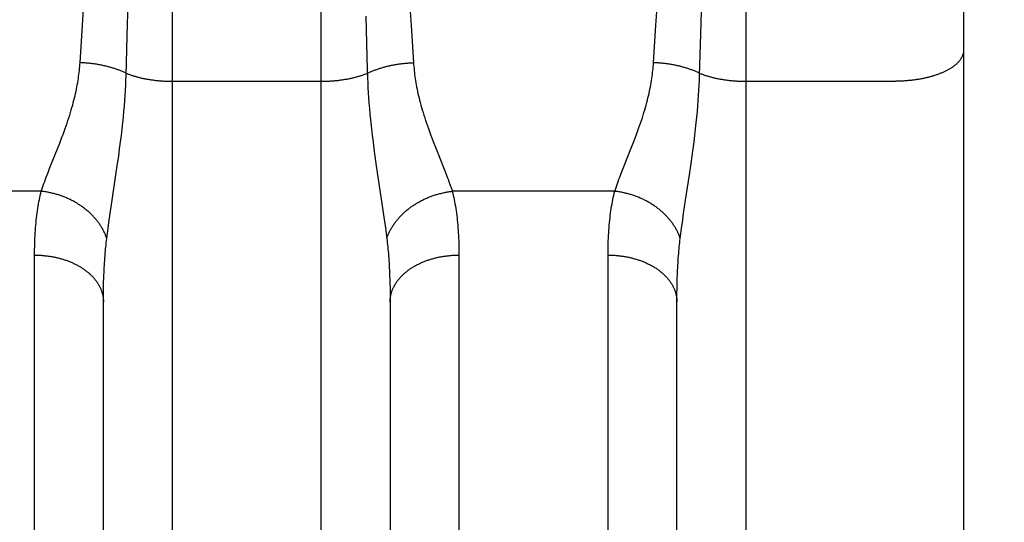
# Model space of a CAD drawing. Header units: inches. Extents: x 0 to 230, y 0 to 149.
# Tile 59 of 92: x 69.995 to 70.424, y 107.441 to 107.66. Entities that reach past the tile are written whole.
import ezdxf

# ---------------------------------------------------------------- set-up
doc = ezdxf.new("R2010")
doc.units = ezdxf.units.IN
doc.header["$LTSCALE"] = 12.635135
doc.header["$MEASUREMENT"] = 0
doc.linetypes.add('HIDDEN', pattern=[0.2, 0.1, -0.1])
doc.layers.get('0').update_dxf_attribs({"linetype": 'CONTINUOUS'})
doc.layers.add('DEFAULT_2', color=8, linetype='HIDDEN')
doc.layers.add('DIMENSIONS', color=7, linetype='CONTINUOUS')
doc.styles.get("Standard").update_dxf_attribs({"font": 'arial.ttf'})
doc.dimstyles.new('DIMSTYLE_1', dxfattribs={"dimtxt": 1.013514, "dimasz": 1.351351, "dimexe": 0.09, "dimexo": 0.07, "dimgap": 0.0375, "dimtad": 0, "dimtih": 1, "dimtoh": 1, "dimzin": 4, "dimdsep": 46, "dimtxsty": 'Standard', "dimblk": '_FILLED', "dimblk1": '_FILLED', "dimblk2": '_FILLED', "dimcen": 0.09, "dimazin": 1, "dimtfac": 1, "dimtofl": 0, "dimtmove": 0, "dimatfit": 3, "dimldrblk": '_FILLED', "dimfxl": 1, "dimtolj": 1, "dimtzin": 4, "dimarcsym": 0})

# ---------------------------------------------------------------- blocks, each defined once
blk = doc.blocks.new('_FILLED')
at = {"color": 0, "linetype": 'ByBlock'}
blk.add_solid([(0, 0), (-1, 0.2), (-1, -0.2)], dxfattribs=at)
blk = doc.blocks.new('*D16')
at = {"layer": 'DIMENSIONS', "color": 2, "linetype": 'Continuous'}
for p, q in [((55.60798, 108.0607), (55.60798, 110.93523)), ((55.60798, 110.93523), (56.79042, 110.93523)), ((54.39177, 106.9357), (57.82288, 106.9357)), ((55.60798, 106.9357), (55.60798, 104.23299))]:
    blk.add_line(p, q, dxfattribs=at)
at = {"layer": 'DIMENSIONS', "color": 2, "linetype": 'Continuous', "xscale": 1.3513513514, "yscale": 1.3513513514, "zscale": 1.3513513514}
for p, rotation in [((55.60798, 108.0607), 270), ((55.60798, 106.9357), 90)]:
    blk.add_blockref('_FILLED', p, dxfattribs=dict(at, rotation=rotation))
at = {"layer": 'DIMENSIONS', "color": 2, "linetype": 'Continuous', "insert": (57.29717, 111.44199), "char_height": 1.013514, "width": 2.7541947, "attachment_point": 1, "line_spacing_factor": 0.9}
blk.add_mtext('1.13', dxfattribs=at)

msp = doc.modelspace()

# ---------------------------------------------------------------- linework, layer by layer
at = {"layer": 'DEFAULT_2', "color": 8, "linetype": 'HIDDEN'}
for p, q in [((70.06112, 107.9282), (70.06112, 107.1174)), ((70.12612, 107.1174), (70.12612, 107.9282)), ((70.31112, 107.9282), (70.31112, 107.1174)), ((70.37612, 106.1432), (70.37612, 107.9282)), ((70.40612, 107.8982), (70.40612, 106.1732)), ((70.04168, 107.65847), (70.04242, 107.68127)), ((70.29168, 107.65847), (70.29242, 107.68127)), ((70.02195, 107.65759), (70.02307, 107.67456)), ((70.16417, 107.67456), (70.16529, 107.65759)), ((70.27195, 107.65759), (70.27307, 107.67456)), ((70.14546, 107.66167), (70.14617, 107.63824)), ((70.02093, 107.64134), (70.02195, 107.65759)), ((70.04099, 107.6357), (70.04168, 107.65847)), ((70.16529, 107.65759), (70.16632, 107.64134)), ((70.27093, 107.64134), (70.27195, 107.65759)), ((70.29099, 107.6357), (70.29168, 107.65847)), ((70.04092, 107.6336), (70.04099, 107.6357)), ((70.29092, 107.6336), (70.29099, 107.6357)), ((70.04072, 107.62931), (70.04083, 107.63148)), ((70.04083, 107.63148), (70.04092, 107.6336)), ((70.06112, 107.63323), (70.12653, 107.63323)), ((70.14636, 107.63254), (70.14646, 107.6304)), ((70.29072, 107.62931), (70.29083, 107.63148)), ((70.29083, 107.63148), (70.29092, 107.6336)), ((70.31112, 107.63323), (70.37654, 107.63323)), ((70.04043, 107.62483), (70.04059, 107.62709)), ((70.04059, 107.62709), (70.04072, 107.62931)), ((70.14646, 107.6304), (70.14658, 107.6282)), ((70.14658, 107.6282), (70.14673, 107.62597)), ((70.29043, 107.62483), (70.29059, 107.62709)), ((70.29059, 107.62709), (70.29072, 107.62931)), ((70.04026, 107.6225), (70.04043, 107.62483)), ((70.14673, 107.62597), (70.14689, 107.62367)), ((70.14689, 107.62367), (70.14708, 107.62132)), ((70.29026, 107.6225), (70.29043, 107.62483)), ((70.03982, 107.61764), (70.04005, 107.62011)), ((70.04005, 107.62011), (70.04026, 107.6225)), ((70.14708, 107.62132), (70.1473, 107.61889)), ((70.1473, 107.61889), (70.14755, 107.61637)), ((70.28982, 107.61764), (70.29005, 107.62011)), ((70.29005, 107.62011), (70.29026, 107.6225)), ((70.03927, 107.61242), (70.03956, 107.61508)), ((70.03956, 107.61508), (70.03982, 107.61764)), ((70.14755, 107.61637), (70.14782, 107.61376)), ((70.28927, 107.61242), (70.28956, 107.61508)), ((70.28956, 107.61508), (70.28982, 107.61764)), ((70.03895, 107.60964), (70.03927, 107.61242)), ((70.28895, 107.60964), (70.28927, 107.61242)), ((70.01108, 107.60377), (70.01207, 107.60629)), ((70.01207, 107.60629), (70.01304, 107.60882)), ((70.0382, 107.60374), (70.03859, 107.60675)), ((70.03859, 107.60675), (70.03895, 107.60964)), ((70.1483, 107.60964), (70.14865, 107.60675)), ((70.14865, 107.60675), (70.14905, 107.60374)), ((70.17518, 107.60629), (70.17616, 107.60377)), ((70.26108, 107.60377), (70.26207, 107.60629)), ((70.26207, 107.60629), (70.26304, 107.60882)), ((70.2882, 107.60374), (70.28859, 107.60675)), ((70.28859, 107.60675), (70.28895, 107.60964)), ((70.00782, 107.59556), (70.01108, 107.60377)), ((70.03777, 107.60062), (70.0382, 107.60374)), ((70.14905, 107.60374), (70.14947, 107.60062)), ((70.17616, 107.60377), (70.17942, 107.59556)), ((70.25782, 107.59556), (70.26108, 107.60377)), ((70.28777, 107.60062), (70.2882, 107.60374)), ((70.03659, 107.59247), (70.03732, 107.5974)), ((70.03732, 107.5974), (70.03777, 107.60062)), ((70.14947, 107.60062), (70.14993, 107.5974)), ((70.14993, 107.5974), (70.15065, 107.59247)), ((70.28659, 107.59247), (70.28732, 107.5974)), ((70.28732, 107.5974), (70.28777, 107.60062)), ((70.00623, 107.59145), (70.007, 107.59345)), ((70.007, 107.59345), (70.00782, 107.59556)), ((70.17942, 107.59556), (70.18024, 107.59345)), ((70.25623, 107.59145), (70.257, 107.59345)), ((70.257, 107.59345), (70.25782, 107.59556)), ((70.03491, 107.58133), (70.03659, 107.59247)), ((70.15065, 107.59247), (70.15298, 107.57699)), ((70.28491, 107.58133), (70.28659, 107.59247)), ((70.00403, 107.58526), (69.93321, 107.58526)), ((70.25403, 107.58526), (70.18321, 107.58526)), ((70.03406, 107.57561), (70.03491, 107.58133)), ((70.28406, 107.57561), (70.28491, 107.58133)), ((70.0335, 107.57169), (70.03406, 107.57561)), ((70.15298, 107.57699), (70.15356, 107.57296)), ((70.2835, 107.57169), (70.28406, 107.57561)), ((70.03316, 107.56924), (70.0335, 107.57169)), ((70.15356, 107.57296), (70.15392, 107.57045)), ((70.28316, 107.56924), (70.2835, 107.57169)), ((70.03258, 107.5647), (70.03285, 107.56691)), ((70.03285, 107.56691), (70.03316, 107.56924)), ((70.15439, 107.56691), (70.15467, 107.5647)), ((70.28258, 107.5647), (70.28285, 107.56691)), ((70.28285, 107.56691), (70.28316, 107.56924)), ((70.18612, 107.5587), (70.18612, 107.21355)), ((70.00113, 107.21222), (70.00112, 107.55744)), ((70.25113, 107.21222), (70.25112, 107.55744)), ((70.03114, 107.54068), (70.03118, 107.54303)), ((70.03118, 107.54303), (70.03123, 107.54533)), ((70.15601, 107.54533), (70.15607, 107.54303)), ((70.15607, 107.54303), (70.1561, 107.54068)), ((70.28114, 107.54068), (70.28118, 107.54303)), ((70.28118, 107.54303), (70.28123, 107.54533)), ((70.03112, 107.53827), (70.03114, 107.54068)), ((70.03112, 107.22985), (70.03112, 107.53827)), ((70.1561, 107.54068), (70.15612, 107.53827)), ((70.15612, 107.53827), (70.15612, 107.23106)), ((70.28112, 107.53827), (70.28114, 107.54068)), ((70.28112, 107.22985), (70.28112, 107.53827))]:
    msp.add_line(p, q, dxfattribs=at)
for points in [[(70.40612, 107.64682), (70.40612, 107.64663), (70.40611, 107.64644), (70.40609, 107.64625), (70.40607, 107.64606), (70.40605, 107.64587), (70.40601, 107.64568), (70.40598, 107.64549), (70.40593, 107.6453), (70.40588, 107.64511), (70.40583, 107.64492), (70.40576, 107.64473), (70.4057, 107.64454), (70.40562, 107.64436), (70.40554, 107.64417), (70.40546, 107.64398), (70.40537, 107.6438), (70.40527, 107.64361), (70.40517, 107.64343), (70.40506, 107.64324), (70.40495, 107.64306), (70.40483, 107.64287), (70.4047, 107.64269), (70.40457, 107.64251), (70.40444, 107.64233), (70.4043, 107.64215), (70.40415, 107.64197), (70.404, 107.6418), (70.40384, 107.64162), (70.40367, 107.64144), (70.4035, 107.64127), (70.40333, 107.6411), (70.40315, 107.64092), (70.40296, 107.64075), (70.40277, 107.64058), (70.40258, 107.64041), (70.40238, 107.64025), (70.40217, 107.64008), (70.40196, 107.63991), (70.40174, 107.63975), (70.40152, 107.63959), (70.4013, 107.63943), (70.40106, 107.63927), (70.40083, 107.63911), (70.40059, 107.63895), (70.40034, 107.6388), (70.40009, 107.63865), (70.39984, 107.6385), (70.39958, 107.63835), (70.39931, 107.6382), (70.39904, 107.63805), (70.39877, 107.63791), (70.39849, 107.63776), (70.39821, 107.63762), (70.39792, 107.63748), (70.39763, 107.63735), (70.39733, 107.63721), (70.39703, 107.63708), (70.39673, 107.63694), (70.39642, 107.63681), (70.39611, 107.63669), (70.3958, 107.63656), (70.39548, 107.63644), (70.39515, 107.63631), (70.39483, 107.63619), (70.39449, 107.63608), (70.39416, 107.63596), (70.39382, 107.63585), (70.39348, 107.63574), (70.39314, 107.63563), (70.39279, 107.63552), (70.39244, 107.63541), (70.39208, 107.63531), (70.39172, 107.63521), (70.39136, 107.63511), (70.391, 107.63502), (70.39063, 107.63492), (70.39026, 107.63483), (70.38989, 107.63474), (70.38952, 107.63466), (70.38914, 107.63457), (70.38876, 107.63449), (70.38837, 107.63441), (70.38799, 107.63434), (70.3876, 107.63426), (70.38721, 107.63419), (70.38682, 107.63412), (70.38643, 107.63406), (70.38603, 107.63399), (70.38563, 107.63393), (70.38523, 107.63387), (70.38483, 107.63381), (70.38443, 107.63376), (70.38402, 107.63371), (70.38361, 107.63366), (70.38321, 107.63361), (70.3828, 107.63357), (70.38239, 107.63353), (70.38197, 107.63349), (70.38156, 107.63345), (70.38115, 107.63342), (70.38073, 107.63339), (70.38031, 107.63336), (70.3799, 107.63334), (70.37948, 107.63331), (70.37906, 107.63329), (70.37864, 107.63328), (70.37822, 107.63326), (70.3778, 107.63325), (70.37738, 107.63324), (70.37696, 107.63323), (70.37654, 107.63323)], [(70.01304, 107.60882), (70.01351, 107.61008), (70.01397, 107.61134), (70.01442, 107.61258), (70.01485, 107.6138), (70.01527, 107.615), (70.01567, 107.61618), (70.01606, 107.61735), (70.01642, 107.6185), (70.01677, 107.61962), (70.0171, 107.62072), (70.01742, 107.6218), (70.01772, 107.62286), (70.018, 107.62391), (70.01827, 107.62493), (70.01852, 107.62594), (70.01876, 107.62693), (70.01898, 107.62791), (70.01919, 107.62887), (70.01939, 107.62982), (70.01958, 107.63075), (70.01975, 107.63168), (70.01991, 107.6326), (70.02006, 107.6335), (70.0202, 107.6344), (70.02032, 107.63529), (70.02044, 107.63618), (70.02055, 107.63705), (70.02064, 107.63792), (70.02073, 107.63879), (70.0208, 107.63964), (70.02087, 107.6405), (70.02093, 107.64134)], [(70.04102, 107.63673), (70.04071, 107.63688), (70.04039, 107.63703), (70.04006, 107.63718), (70.03973, 107.63732), (70.0394, 107.63746), (70.03907, 107.6376), (70.03873, 107.63774), (70.03839, 107.63788), (70.03804, 107.63801), (70.03769, 107.63815), (70.03734, 107.63827), (70.03698, 107.6384), (70.03662, 107.63853), (70.03626, 107.63865), (70.03589, 107.63877), (70.03553, 107.63889), (70.03515, 107.639), (70.03478, 107.63911), (70.0344, 107.63922), (70.03402, 107.63933), (70.03364, 107.63944), (70.03326, 107.63954), (70.03287, 107.63964), (70.03248, 107.63974), (70.03209, 107.63983), (70.03169, 107.63992), (70.0313, 107.64001), (70.0309, 107.6401), (70.0305, 107.64018), (70.0301, 107.64026), (70.02969, 107.64034), (70.02929, 107.64042), (70.02888, 107.64049), (70.02847, 107.64056), (70.02806, 107.64063), (70.02765, 107.6407), (70.02723, 107.64076), (70.02682, 107.64082), (70.0264, 107.64087), (70.02598, 107.64093), (70.02557, 107.64098), (70.02515, 107.64102), (70.02473, 107.64107), (70.02431, 107.64111), (70.02389, 107.64115), (70.02346, 107.64119), (70.02304, 107.64122), (70.02262, 107.64125), (70.0222, 107.64128), (70.02177, 107.6413), (70.02135, 107.64132), (70.02093, 107.64134)], [(70.14622, 107.63673), (70.14653, 107.63688), (70.14685, 107.63703), (70.14718, 107.63718), (70.14751, 107.63732), (70.14784, 107.63746), (70.14817, 107.6376), (70.14851, 107.63774), (70.14886, 107.63788), (70.1492, 107.63801), (70.14955, 107.63815), (70.1499, 107.63827), (70.15026, 107.6384), (70.15062, 107.63853), (70.15098, 107.63865), (70.15135, 107.63877), (70.15172, 107.63889), (70.15209, 107.639), (70.15246, 107.63911), (70.15284, 107.63922), (70.15322, 107.63933), (70.1536, 107.63944), (70.15398, 107.63954), (70.15437, 107.63964), (70.15476, 107.63974), (70.15515, 107.63983), (70.15555, 107.63992), (70.15594, 107.64001), (70.15634, 107.6401), (70.15674, 107.64018), (70.15715, 107.64026), (70.15755, 107.64034), (70.15796, 107.64042), (70.15836, 107.64049), (70.15877, 107.64056), (70.15918, 107.64063), (70.1596, 107.6407), (70.16001, 107.64076), (70.16042, 107.64082), (70.16084, 107.64087), (70.16126, 107.64093), (70.16167, 107.64098), (70.16209, 107.64102), (70.16251, 107.64107), (70.16293, 107.64111), (70.16336, 107.64115), (70.16378, 107.64119), (70.1642, 107.64122), (70.16462, 107.64125), (70.16505, 107.64128), (70.16547, 107.6413), (70.16589, 107.64132), (70.16632, 107.64134)], [(70.16632, 107.64134), (70.16637, 107.6405), (70.16644, 107.63964), (70.16652, 107.63879), (70.1666, 107.63792), (70.1667, 107.63705), (70.1668, 107.63618), (70.16692, 107.63529), (70.16705, 107.6344), (70.16718, 107.6335), (70.16733, 107.6326), (70.16749, 107.63168), (70.16767, 107.63075), (70.16785, 107.62982), (70.16805, 107.62887), (70.16826, 107.62791), (70.16848, 107.62693), (70.16872, 107.62594), (70.16897, 107.62493), (70.16924, 107.62391), (70.16952, 107.62286), (70.16982, 107.6218), (70.17014, 107.62072), (70.17047, 107.61962), (70.17082, 107.6185), (70.17119, 107.61735), (70.17157, 107.61618), (70.17197, 107.615), (70.17239, 107.6138), (70.17282, 107.61258), (70.17327, 107.61134), (70.17373, 107.61008), (70.17421, 107.60882), (70.17518, 107.60629)], [(70.26304, 107.60882), (70.26351, 107.61008), (70.26397, 107.61134), (70.26442, 107.61258), (70.26485, 107.6138), (70.26527, 107.615), (70.26567, 107.61618), (70.26606, 107.61735), (70.26642, 107.6185), (70.26677, 107.61962), (70.2671, 107.62072), (70.26742, 107.6218), (70.26772, 107.62286), (70.268, 107.62391), (70.26827, 107.62493), (70.26852, 107.62594), (70.26876, 107.62693), (70.26898, 107.62791), (70.26919, 107.62887), (70.26939, 107.62982), (70.26958, 107.63075), (70.26975, 107.63168), (70.26991, 107.6326), (70.27006, 107.6335), (70.2702, 107.6344), (70.27032, 107.63529), (70.27044, 107.63618), (70.27055, 107.63705), (70.27064, 107.63792), (70.27073, 107.63879), (70.2708, 107.63964), (70.27087, 107.6405), (70.27093, 107.64134)], [(70.29102, 107.63673), (70.29071, 107.63688), (70.29039, 107.63703), (70.29006, 107.63718), (70.28973, 107.63732), (70.2894, 107.63746), (70.28907, 107.6376), (70.28873, 107.63774), (70.28839, 107.63788), (70.28804, 107.63801), (70.28769, 107.63815), (70.28734, 107.63827), (70.28698, 107.6384), (70.28662, 107.63853), (70.28626, 107.63865), (70.28589, 107.63877), (70.28553, 107.63889), (70.28515, 107.639), (70.28478, 107.63911), (70.2844, 107.63922), (70.28402, 107.63933), (70.28364, 107.63944), (70.28326, 107.63954), (70.28287, 107.63964), (70.28248, 107.63974), (70.28209, 107.63983), (70.28169, 107.63992), (70.2813, 107.64001), (70.2809, 107.6401), (70.2805, 107.64018), (70.2801, 107.64026), (70.27969, 107.64034), (70.27929, 107.64042), (70.27888, 107.64049), (70.27847, 107.64056), (70.27806, 107.64063), (70.27765, 107.6407), (70.27723, 107.64076), (70.27682, 107.64082), (70.2764, 107.64087), (70.27598, 107.64093), (70.27557, 107.64098), (70.27515, 107.64102), (70.27473, 107.64107), (70.27431, 107.64111), (70.27389, 107.64115), (70.27346, 107.64119), (70.27304, 107.64122), (70.27262, 107.64125), (70.2722, 107.64128), (70.27177, 107.6413), (70.27135, 107.64132), (70.27093, 107.64134)], [(70.04102, 107.63673), (70.04133, 107.63661), (70.04164, 107.63649), (70.04195, 107.63637), (70.04226, 107.63625), (70.04258, 107.63613), (70.0429, 107.63602), (70.04323, 107.63591), (70.04356, 107.6358), (70.04389, 107.63569), (70.04423, 107.63559), (70.04457, 107.63549), (70.04491, 107.63538), (70.04525, 107.63529), (70.0456, 107.63519), (70.04595, 107.63509), (70.0463, 107.635), (70.04666, 107.63491), (70.04702, 107.63482), (70.04738, 107.63474), (70.04774, 107.63465), (70.04811, 107.63457), (70.04848, 107.63449), (70.04885, 107.63442), (70.04922, 107.63434), (70.0496, 107.63427), (70.04998, 107.6342), (70.05035, 107.63413), (70.05074, 107.63407), (70.05112, 107.63401), (70.05151, 107.63395), (70.05189, 107.63389), (70.05228, 107.63383), (70.05267, 107.63378), (70.05306, 107.63373), (70.05346, 107.63368), (70.05385, 107.63363), (70.05425, 107.63359), (70.05465, 107.63355), (70.05505, 107.63351), (70.05545, 107.63347), (70.05585, 107.63344), (70.05625, 107.63341), (70.05665, 107.63338), (70.05706, 107.63335), (70.05746, 107.63333), (70.05786, 107.63331), (70.05827, 107.63329), (70.05868, 107.63327), (70.05908, 107.63326), (70.05949, 107.63325), (70.0599, 107.63324), (70.06031, 107.63323), (70.06071, 107.63323), (70.06112, 107.63323)], [(70.12653, 107.63323), (70.12694, 107.63323), (70.12734, 107.63324), (70.12775, 107.63325), (70.12816, 107.63326), (70.12857, 107.63327), (70.12897, 107.63329), (70.12938, 107.63331), (70.12978, 107.63333), (70.13019, 107.63335), (70.13059, 107.63338), (70.13099, 107.63341), (70.1314, 107.63344), (70.1318, 107.63347), (70.1322, 107.63351), (70.13259, 107.63355), (70.13299, 107.63359), (70.13339, 107.63363), (70.13378, 107.63368), (70.13418, 107.63373), (70.13457, 107.63378), (70.13496, 107.63383), (70.13535, 107.63389), (70.13574, 107.63395), (70.13612, 107.63401), (70.13651, 107.63407), (70.13689, 107.63413), (70.13727, 107.6342), (70.13764, 107.63427), (70.13802, 107.63434), (70.13839, 107.63442), (70.13876, 107.63449), (70.13913, 107.63457), (70.1395, 107.63465), (70.13986, 107.63474), (70.14022, 107.63482), (70.14058, 107.63491), (70.14094, 107.635), (70.14129, 107.63509), (70.14164, 107.63519), (70.14199, 107.63529), (70.14233, 107.63538), (70.14268, 107.63549), (70.14301, 107.63559), (70.14335, 107.63569), (70.14368, 107.6358), (70.14401, 107.63591), (70.14434, 107.63602), (70.14466, 107.63613), (70.14498, 107.63625), (70.14529, 107.63637), (70.14561, 107.63649), (70.14591, 107.63661), (70.14622, 107.63673)], [(70.14617, 107.63824), (70.14625, 107.6357), (70.14628, 107.63465), (70.14636, 107.63254)], [(70.29102, 107.63673), (70.29133, 107.63661), (70.29164, 107.63649), (70.29195, 107.63637), (70.29226, 107.63625), (70.29258, 107.63613), (70.2929, 107.63602), (70.29323, 107.63591), (70.29356, 107.6358), (70.29389, 107.63569), (70.29423, 107.63559), (70.29457, 107.63549), (70.29491, 107.63538), (70.29525, 107.63529), (70.2956, 107.63519), (70.29595, 107.63509), (70.2963, 107.635), (70.29666, 107.63491), (70.29702, 107.63482), (70.29738, 107.63474), (70.29774, 107.63465), (70.29811, 107.63457), (70.29848, 107.63449), (70.29885, 107.63442), (70.29922, 107.63434), (70.2996, 107.63427), (70.29998, 107.6342), (70.30035, 107.63413), (70.30074, 107.63407), (70.30112, 107.63401), (70.30151, 107.63395), (70.30189, 107.63389), (70.30228, 107.63383), (70.30267, 107.63378), (70.30306, 107.63373), (70.30346, 107.63368), (70.30385, 107.63363), (70.30425, 107.63359), (70.30465, 107.63355), (70.30505, 107.63351), (70.30545, 107.63347), (70.30585, 107.63344), (70.30625, 107.63341), (70.30665, 107.63338), (70.30706, 107.63335), (70.30746, 107.63333), (70.30786, 107.63331), (70.30827, 107.63329), (70.30868, 107.63327), (70.30908, 107.63326), (70.30949, 107.63325), (70.3099, 107.63324), (70.31031, 107.63323), (70.31071, 107.63323), (70.31112, 107.63323)], [(70.14782, 107.61376), (70.14797, 107.61242), (70.1483, 107.60964)], [(70.18024, 107.59345), (70.18101, 107.59145), (70.18137, 107.59049), (70.18171, 107.58956), (70.18204, 107.58865), (70.18235, 107.58777), (70.18265, 107.58691), (70.18294, 107.58607), (70.18321, 107.58526)], [(70.00403, 107.58526), (70.0043, 107.58607), (70.00459, 107.58691), (70.00489, 107.58777), (70.0052, 107.58865), (70.00553, 107.58956), (70.00587, 107.59049), (70.00623, 107.59145)], [(70.25403, 107.58526), (70.2543, 107.58607), (70.25459, 107.58691), (70.25489, 107.58777), (70.2552, 107.58865), (70.25553, 107.58956), (70.25587, 107.59049), (70.25623, 107.59145)], [(70.00112, 107.55744), (70.00113, 107.5587), (70.00114, 107.55995), (70.00116, 107.56118), (70.00119, 107.5624), (70.00123, 107.5636), (70.00128, 107.56479), (70.00133, 107.56596), (70.0014, 107.56711), (70.00147, 107.56825), (70.00156, 107.56938), (70.00165, 107.57049), (70.00175, 107.57158), (70.00186, 107.57265), (70.00197, 107.57372), (70.0021, 107.57476), (70.00223, 107.57579), (70.00238, 107.57681), (70.00253, 107.57781), (70.00269, 107.57879), (70.00285, 107.57976), (70.00303, 107.58071), (70.00321, 107.58165), (70.00341, 107.58257), (70.00361, 107.58348), (70.00382, 107.58438), (70.00403, 107.58526)], [(70.03258, 107.5647), (70.03246, 107.56503), (70.03235, 107.56536), (70.03223, 107.5657), (70.0321, 107.56603), (70.03196, 107.56636), (70.03182, 107.56669), (70.03168, 107.56702), (70.03153, 107.56735), (70.03137, 107.56768), (70.03121, 107.568), (70.03104, 107.56833), (70.03087, 107.56865), (70.03069, 107.56897), (70.0305, 107.56929), (70.03031, 107.56961), (70.03012, 107.56993), (70.02992, 107.57025), (70.02971, 107.57056), (70.0295, 107.57087), (70.02929, 107.57118), (70.02907, 107.57149), (70.02884, 107.5718), (70.02861, 107.5721), (70.02837, 107.5724), (70.02813, 107.57271), (70.02789, 107.573), (70.02764, 107.5733), (70.02738, 107.57359), (70.02712, 107.57388), (70.02686, 107.57417), (70.02659, 107.57446), (70.02631, 107.57474), (70.02604, 107.57502), (70.02575, 107.5753), (70.02547, 107.57558), (70.02517, 107.57585), (70.02488, 107.57612), (70.02458, 107.57639), (70.02427, 107.57665), (70.02396, 107.57691), (70.02365, 107.57717), (70.02334, 107.57743), (70.02301, 107.57768), (70.02269, 107.57793), (70.02236, 107.57817), (70.02203, 107.57841), (70.0217, 107.57865), (70.02136, 107.57889), (70.02101, 107.57912), (70.02067, 107.57935), (70.02032, 107.57957), (70.01997, 107.57979), (70.01961, 107.58001), (70.01925, 107.58022), (70.01889, 107.58043), (70.01852, 107.58064), (70.01816, 107.58084), (70.01778, 107.58104), (70.01741, 107.58124), (70.01703, 107.58143), (70.01666, 107.58161), (70.01627, 107.5818), (70.01589, 107.58197), (70.0155, 107.58215), (70.01511, 107.58232), (70.01472, 107.58249), (70.01433, 107.58265), (70.01393, 107.58281), (70.01354, 107.58296), (70.01314, 107.58311), (70.01274, 107.58325), (70.01233, 107.58339), (70.01193, 107.58353), (70.01152, 107.58366), (70.01111, 107.58379), (70.01071, 107.58391), (70.01029, 107.58403), (70.00988, 107.58415), (70.00947, 107.58425), (70.00906, 107.58436), (70.00864, 107.58446), (70.00822, 107.58456), (70.00781, 107.58465), (70.00739, 107.58473), (70.00697, 107.58481), (70.00655, 107.58489), (70.00613, 107.58496), (70.00571, 107.58503), (70.00529, 107.5851), (70.00487, 107.58515), (70.00445, 107.58521), (70.00403, 107.58526)], [(70.15467, 107.5647), (70.15478, 107.56503), (70.15489, 107.56536), (70.15502, 107.5657), (70.15514, 107.56603), (70.15528, 107.56636), (70.15542, 107.56669), (70.15556, 107.56702), (70.15572, 107.56735), (70.15587, 107.56768), (70.15603, 107.568), (70.1562, 107.56833), (70.15638, 107.56865), (70.15655, 107.56897), (70.15674, 107.56929), (70.15693, 107.56961), (70.15712, 107.56993), (70.15732, 107.57025), (70.15753, 107.57056), (70.15774, 107.57087), (70.15795, 107.57118), (70.15817, 107.57149), (70.1584, 107.5718), (70.15863, 107.5721), (70.15887, 107.5724), (70.15911, 107.57271), (70.15935, 107.573), (70.1596, 107.5733), (70.15986, 107.57359), (70.16012, 107.57388), (70.16038, 107.57417), (70.16065, 107.57446), (70.16093, 107.57474), (70.16121, 107.57502), (70.16149, 107.5753), (70.16178, 107.57558), (70.16207, 107.57585), (70.16236, 107.57612), (70.16266, 107.57639), (70.16297, 107.57665), (70.16328, 107.57691), (70.16359, 107.57717), (70.16391, 107.57743), (70.16423, 107.57768), (70.16455, 107.57793), (70.16488, 107.57817), (70.16521, 107.57841), (70.16555, 107.57865), (70.16589, 107.57889), (70.16623, 107.57912), (70.16657, 107.57935), (70.16692, 107.57957), (70.16728, 107.57979), (70.16763, 107.58001), (70.16799, 107.58022), (70.16835, 107.58043), (70.16872, 107.58064), (70.16909, 107.58084), (70.16946, 107.58104), (70.16983, 107.58124), (70.17021, 107.58143), (70.17059, 107.58161), (70.17097, 107.5818), (70.17135, 107.58197), (70.17174, 107.58215), (70.17213, 107.58232), (70.17252, 107.58249), (70.17291, 107.58265), (70.17331, 107.58281), (70.17371, 107.58296), (70.1741, 107.58311), (70.17451, 107.58325), (70.17491, 107.58339), (70.17531, 107.58353), (70.17572, 107.58366), (70.17613, 107.58379), (70.17654, 107.58391), (70.17695, 107.58403), (70.17736, 107.58415), (70.17777, 107.58425), (70.17819, 107.58436), (70.1786, 107.58446), (70.17902, 107.58456), (70.17943, 107.58465), (70.17985, 107.58473), (70.18027, 107.58481), (70.18069, 107.58489), (70.18111, 107.58496), (70.18153, 107.58503), (70.18195, 107.5851), (70.18237, 107.58515), (70.18279, 107.58521), (70.18321, 107.58526)], [(70.18321, 107.58526), (70.18343, 107.58438), (70.18363, 107.58348), (70.18384, 107.58257), (70.18403, 107.58165), (70.18421, 107.58071), (70.18439, 107.57976), (70.18456, 107.57879), (70.18472, 107.57781), (70.18487, 107.57681), (70.18501, 107.57579), (70.18514, 107.57476), (70.18527, 107.57372), (70.18539, 107.57265), (70.18549, 107.57158), (70.18559, 107.57049), (70.18569, 107.56938), (70.18577, 107.56825), (70.18584, 107.56711), (70.18591, 107.56596), (70.18596, 107.56479), (70.18601, 107.5636), (70.18605, 107.5624), (70.18608, 107.56118), (70.1861, 107.55995), (70.18612, 107.5587)], [(70.25112, 107.55744), (70.25113, 107.5587), (70.25114, 107.55995), (70.25116, 107.56118), (70.25119, 107.5624), (70.25123, 107.5636), (70.25128, 107.56479), (70.25133, 107.56596), (70.2514, 107.56711), (70.25147, 107.56825), (70.25156, 107.56938), (70.25165, 107.57049), (70.25175, 107.57158), (70.25186, 107.57265), (70.25197, 107.57372), (70.2521, 107.57476), (70.25223, 107.57579), (70.25238, 107.57681), (70.25253, 107.57781), (70.25269, 107.57879), (70.25285, 107.57976), (70.25303, 107.58071), (70.25321, 107.58165), (70.25341, 107.58257), (70.25361, 107.58348), (70.25382, 107.58438), (70.25403, 107.58526)], [(70.28258, 107.5647), (70.28246, 107.56503), (70.28235, 107.56536), (70.28223, 107.5657), (70.2821, 107.56603), (70.28196, 107.56636), (70.28182, 107.56669), (70.28168, 107.56702), (70.28153, 107.56735), (70.28137, 107.56768), (70.28121, 107.568), (70.28104, 107.56833), (70.28087, 107.56865), (70.28069, 107.56897), (70.2805, 107.56929), (70.28031, 107.56961), (70.28012, 107.56993), (70.27992, 107.57025), (70.27971, 107.57056), (70.2795, 107.57087), (70.27929, 107.57118), (70.27907, 107.57149), (70.27884, 107.5718), (70.27861, 107.5721), (70.27837, 107.5724), (70.27813, 107.57271), (70.27789, 107.573), (70.27764, 107.5733), (70.27738, 107.57359), (70.27712, 107.57388), (70.27686, 107.57417), (70.27659, 107.57446), (70.27631, 107.57474), (70.27604, 107.57502), (70.27575, 107.5753), (70.27547, 107.57558), (70.27517, 107.57585), (70.27488, 107.57612), (70.27458, 107.57639), (70.27427, 107.57665), (70.27396, 107.57691), (70.27365, 107.57717), (70.27334, 107.57743), (70.27301, 107.57768), (70.27269, 107.57793), (70.27236, 107.57817), (70.27203, 107.57841), (70.2717, 107.57865), (70.27136, 107.57889), (70.27101, 107.57912), (70.27067, 107.57935), (70.27032, 107.57957), (70.26997, 107.57979), (70.26961, 107.58001), (70.26925, 107.58022), (70.26889, 107.58043), (70.26852, 107.58064), (70.26816, 107.58084), (70.26778, 107.58104), (70.26741, 107.58124), (70.26703, 107.58143), (70.26666, 107.58161), (70.26627, 107.5818), (70.26589, 107.58197), (70.2655, 107.58215), (70.26511, 107.58232), (70.26472, 107.58249), (70.26433, 107.58265), (70.26393, 107.58281), (70.26354, 107.58296), (70.26314, 107.58311), (70.26274, 107.58325), (70.26233, 107.58339), (70.26193, 107.58353), (70.26152, 107.58366), (70.26111, 107.58379), (70.26071, 107.58391), (70.26029, 107.58403), (70.25988, 107.58415), (70.25947, 107.58425), (70.25906, 107.58436), (70.25864, 107.58446), (70.25822, 107.58456), (70.25781, 107.58465), (70.25739, 107.58473), (70.25697, 107.58481), (70.25655, 107.58489), (70.25613, 107.58496), (70.25571, 107.58503), (70.25529, 107.5851), (70.25487, 107.58515), (70.25445, 107.58521), (70.25403, 107.58526)], [(70.15392, 107.57045), (70.15424, 107.56806), (70.15439, 107.56691)], [(70.03123, 107.54533), (70.0313, 107.54759), (70.03134, 107.54869), (70.03138, 107.54979), (70.03143, 107.55087), (70.03149, 107.55194), (70.03155, 107.553), (70.03161, 107.55404), (70.03168, 107.55508), (70.03175, 107.55609), (70.03182, 107.5571), (70.0319, 107.5581), (70.03199, 107.55908), (70.03208, 107.56004), (70.03217, 107.561), (70.03226, 107.56194), (70.03236, 107.56287), (70.03247, 107.56379), (70.03258, 107.5647)], [(70.15467, 107.5647), (70.15477, 107.56379), (70.15488, 107.56287), (70.15498, 107.56194), (70.15507, 107.561), (70.15517, 107.56004), (70.15525, 107.55908), (70.15534, 107.5581), (70.15542, 107.5571), (70.15549, 107.55609), (70.15556, 107.55508), (70.15563, 107.55404), (70.15569, 107.553), (70.15575, 107.55194), (70.15581, 107.55087), (70.15586, 107.54979), (70.1559, 107.54869)], [(70.28123, 107.54533), (70.2813, 107.54759), (70.28134, 107.54869), (70.28138, 107.54979), (70.28143, 107.55087), (70.28149, 107.55194), (70.28155, 107.553), (70.28161, 107.55404), (70.28168, 107.55508), (70.28175, 107.55609), (70.28182, 107.5571), (70.2819, 107.5581), (70.28199, 107.55908), (70.28208, 107.56004), (70.28217, 107.561), (70.28226, 107.56194), (70.28236, 107.56287), (70.28247, 107.56379), (70.28258, 107.5647)], [(70.00112, 107.55744), (70.00154, 107.55743), (70.00196, 107.55743), (70.00238, 107.55742), (70.0028, 107.5574), (70.00322, 107.55739), (70.00364, 107.55736), (70.00406, 107.55734), (70.00448, 107.55731), (70.0049, 107.55727), (70.00531, 107.55724), (70.00573, 107.55719), (70.00615, 107.55715), (70.00656, 107.5571), (70.00697, 107.55704), (70.00739, 107.55699), (70.0078, 107.55692), (70.00821, 107.55686), (70.00861, 107.55679), (70.00902, 107.55672), (70.00943, 107.55664), (70.00983, 107.55656), (70.01023, 107.55647), (70.01063, 107.55638), (70.01103, 107.55629), (70.01143, 107.5562), (70.01182, 107.5561), (70.01221, 107.55599), (70.0126, 107.55588), (70.01299, 107.55577), (70.01337, 107.55566), (70.01376, 107.55554), (70.01414, 107.55542), (70.01452, 107.55529), (70.01489, 107.55516), (70.01526, 107.55503), (70.01563, 107.55489), (70.016, 107.55475), (70.01636, 107.55461), (70.01672, 107.55446), (70.01708, 107.55431), (70.01744, 107.55416), (70.01779, 107.554), (70.01814, 107.55384), (70.01848, 107.55368), (70.01882, 107.55351), (70.01916, 107.55334), (70.01949, 107.55317), (70.01983, 107.55299), (70.02015, 107.55281), (70.02048, 107.55263), (70.0208, 107.55244), (70.02111, 107.55225), (70.02142, 107.55206), (70.02173, 107.55186), (70.02203, 107.55167), (70.02233, 107.55147), (70.02263, 107.55126), (70.02292, 107.55106), (70.02321, 107.55085), (70.02349, 107.55064), (70.02377, 107.55042), (70.02404, 107.5502), (70.02431, 107.54998), (70.02458, 107.54976), (70.02484, 107.54954), (70.02509, 107.54931), (70.02534, 107.54908), (70.02559, 107.54885), (70.02583, 107.54861), (70.02606, 107.54838), (70.0263, 107.54814), (70.02652, 107.5479), (70.02674, 107.54765), (70.02696, 107.54741), (70.02717, 107.54716), (70.02738, 107.54691), (70.02758, 107.54666), (70.02777, 107.54641), (70.02796, 107.54615), (70.02815, 107.5459), (70.02833, 107.54564), (70.0285, 107.54538), (70.02867, 107.54512), (70.02884, 107.54485), (70.029, 107.54459), (70.02915, 107.54432), (70.0293, 107.54406), (70.02944, 107.54379), (70.02957, 107.54352), (70.0297, 107.54324), (70.02983, 107.54297), (70.02995, 107.5427), (70.03006, 107.54242), (70.03017, 107.54215), (70.03027, 107.54187), (70.03037, 107.54159), (70.03046, 107.54131), (70.03054, 107.54103), (70.03062, 107.54075), (70.0307, 107.54047), (70.03076, 107.54019), (70.03083, 107.5399), (70.03088, 107.53962), (70.03093, 107.53934), (70.03098, 107.53905), (70.03101, 107.53877), (70.03105, 107.53848), (70.03107, 107.5382), (70.03109, 107.53791), (70.03111, 107.53763), (70.03112, 107.53734), (70.03112, 107.53706)], [(70.15612, 107.53706), (70.15612, 107.53734), (70.15613, 107.53763), (70.15615, 107.53791), (70.15617, 107.5382), (70.15619, 107.53848), (70.15623, 107.53877), (70.15627, 107.53905), (70.15631, 107.53934), (70.15636, 107.53962), (70.15642, 107.5399), (70.15648, 107.54019), (70.15654, 107.54047), (70.15662, 107.54075), (70.1567, 107.54103), (70.15678, 107.54131), (70.15687, 107.54159), (70.15697, 107.54187), (70.15707, 107.54215), (70.15718, 107.54242), (70.15729, 107.5427), (70.15741, 107.54297), (70.15754, 107.54324), (70.15767, 107.54352), (70.1578, 107.54379), (70.15795, 107.54406), (70.15809, 107.54432), (70.15825, 107.54459), (70.1584, 107.54485), (70.15857, 107.54512), (70.15874, 107.54538), (70.15891, 107.54564), (70.15909, 107.5459), (70.15928, 107.54615), (70.15947, 107.54641), (70.15966, 107.54666), (70.15986, 107.54691), (70.16007, 107.54716), (70.16028, 107.54741), (70.1605, 107.54765), (70.16072, 107.5479), (70.16095, 107.54814), (70.16118, 107.54838), (70.16141, 107.54861), (70.16165, 107.54885), (70.1619, 107.54908), (70.16215, 107.54931), (70.16241, 107.54954), (70.16267, 107.54976), (70.16293, 107.54998), (70.1632, 107.5502), (70.16347, 107.55042), (70.16375, 107.55064), (70.16403, 107.55085), (70.16432, 107.55106), (70.16461, 107.55126), (70.16491, 107.55147), (70.16521, 107.55167), (70.16551, 107.55186), (70.16582, 107.55206), (70.16613, 107.55225), (70.16645, 107.55244), (70.16677, 107.55263), (70.16709, 107.55281), (70.16742, 107.55299), (70.16775, 107.55317), (70.16808, 107.55334), (70.16842, 107.55351), (70.16876, 107.55368), (70.16911, 107.55384), (70.16945, 107.554), (70.16981, 107.55416), (70.17016, 107.55431), (70.17052, 107.55446), (70.17088, 107.55461), (70.17124, 107.55475), (70.17161, 107.55489), (70.17198, 107.55503), (70.17235, 107.55516), (70.17273, 107.55529), (70.1731, 107.55542), (70.17348, 107.55554), (70.17387, 107.55566), (70.17425, 107.55577), (70.17464, 107.55588), (70.17503, 107.55599), (70.17542, 107.5561), (70.17582, 107.5562), (70.17621, 107.55629), (70.17661, 107.55638), (70.17701, 107.55647), (70.17741, 107.55656), (70.17782, 107.55664), (70.17822, 107.55672), (70.17863, 107.55679), (70.17904, 107.55686), (70.17945, 107.55692), (70.17986, 107.55699), (70.18027, 107.55704), (70.18068, 107.5571), (70.1811, 107.55715), (70.18151, 107.55719), (70.18193, 107.55724), (70.18234, 107.55727), (70.18276, 107.55731), (70.18318, 107.55734), (70.1836, 107.55736), (70.18402, 107.55739), (70.18444, 107.5574), (70.18486, 107.55742), (70.18528, 107.55743), (70.1857, 107.55743), (70.18612, 107.55744)], [(70.25112, 107.55744), (70.25154, 107.55743), (70.25196, 107.55743), (70.25238, 107.55742), (70.2528, 107.5574), (70.25322, 107.55739), (70.25364, 107.55736), (70.25406, 107.55734), (70.25448, 107.55731), (70.2549, 107.55727), (70.25531, 107.55724), (70.25573, 107.55719), (70.25615, 107.55715), (70.25656, 107.5571), (70.25697, 107.55704), (70.25739, 107.55699), (70.2578, 107.55692), (70.25821, 107.55686), (70.25861, 107.55679), (70.25902, 107.55672), (70.25943, 107.55664), (70.25983, 107.55656), (70.26023, 107.55647), (70.26063, 107.55638), (70.26103, 107.55629), (70.26143, 107.5562), (70.26182, 107.5561), (70.26221, 107.55599), (70.2626, 107.55588), (70.26299, 107.55577), (70.26337, 107.55566), (70.26376, 107.55554), (70.26414, 107.55542), (70.26452, 107.55529), (70.26489, 107.55516), (70.26526, 107.55503), (70.26563, 107.55489), (70.266, 107.55475), (70.26636, 107.55461), (70.26672, 107.55446), (70.26708, 107.55431), (70.26744, 107.55416), (70.26779, 107.554), (70.26814, 107.55384), (70.26848, 107.55368), (70.26882, 107.55351), (70.26916, 107.55334), (70.26949, 107.55317), (70.26983, 107.55299), (70.27015, 107.55281), (70.27048, 107.55263), (70.2708, 107.55244), (70.27111, 107.55225), (70.27142, 107.55206), (70.27173, 107.55186), (70.27203, 107.55167), (70.27233, 107.55147), (70.27263, 107.55126), (70.27292, 107.55106), (70.27321, 107.55085), (70.27349, 107.55064), (70.27377, 107.55042), (70.27404, 107.5502), (70.27431, 107.54998), (70.27458, 107.54976), (70.27484, 107.54954), (70.27509, 107.54931), (70.27534, 107.54908), (70.27559, 107.54885), (70.27583, 107.54861), (70.27606, 107.54838), (70.2763, 107.54814), (70.27652, 107.5479), (70.27674, 107.54765), (70.27696, 107.54741), (70.27717, 107.54716), (70.27738, 107.54691), (70.27758, 107.54666), (70.27777, 107.54641), (70.27796, 107.54615), (70.27815, 107.5459), (70.27833, 107.54564), (70.2785, 107.54538), (70.27867, 107.54512), (70.27884, 107.54485), (70.279, 107.54459), (70.27915, 107.54432), (70.2793, 107.54406), (70.27944, 107.54379), (70.27957, 107.54352), (70.2797, 107.54324), (70.27983, 107.54297), (70.27995, 107.5427), (70.28006, 107.54242), (70.28017, 107.54215), (70.28027, 107.54187), (70.28037, 107.54159), (70.28046, 107.54131), (70.28054, 107.54103), (70.28062, 107.54075), (70.2807, 107.54047), (70.28076, 107.54019), (70.28083, 107.5399), (70.28088, 107.53962), (70.28093, 107.53934), (70.28098, 107.53905), (70.28101, 107.53877), (70.28105, 107.53848), (70.28107, 107.5382), (70.28109, 107.53791), (70.28111, 107.53763), (70.28112, 107.53734), (70.28112, 107.53706)], [(70.1559, 107.54869), (70.15598, 107.54647), (70.15601, 107.54533)]]:
    msp.add_lwpolyline(points, dxfattribs=at)

# ---------------------------------------------------------------- dimensions: what is measured, and where the dimension line sits
at = {"layer": 'DIMENSIONS', "color": 2, "linetype": 'Continuous'}
dim = msp.add_linear_dim(base=(55.6079840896, 108.0606976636), p1=(57.8928756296, 106.9356976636), p2=(72.8641208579, 108.0606976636), angle=90, dimstyle='DIMSTYLE_1', dxfattribs=at)
dim.commit()
dim.dimension.update_dxf_attribs({"geometry": '*D16', "text_midpoint": (58.7181666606, 110.9295778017), "dimtype": 160})

doc.saveas('drawing.dxf')
